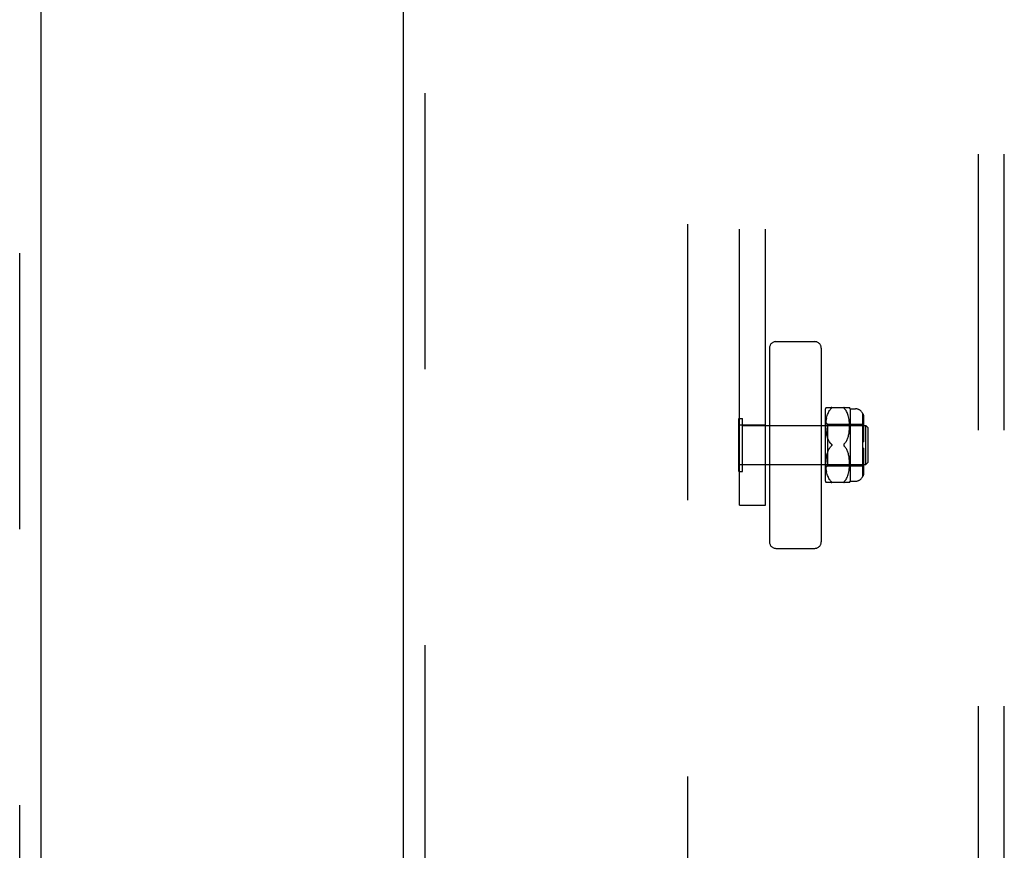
# Model space of a CAD drawing. Header units: inches. Extents: x 0 to 243, y 0 to 157.
# Tile 33 of 69: x 125.63 to 130.39, y 48.79 to 52.81. Entities that reach past the tile are written whole.
import ezdxf

# ---------------------------------------------------------------- set-up
doc = ezdxf.new("R2010")
doc.units = ezdxf.units.IN
doc.header["$LTSCALE"] = 13.357143
doc.header["$MEASUREMENT"] = 0
doc.linetypes.add('HIDDEN', pattern=[0.2, 0.1, -0.1])
for name, color, linetype in [('DEFAULT_2', 8, 'HIDDEN'), ('DOOR_2_ASSEMBLY', 7, 'CONTINUOUS'), ('MAIN_DOOR_ASSEMBLY', 7, 'CONTINUOUS'), ('SUBPANELS', 7, 'CONTINUOUS')]:
    doc.layers.add(name, color=color, linetype=linetype)

msp = doc.modelspace()

# ---------------------------------------------------------------- linework, layer by layer
at = {"layer": 'DEFAULT_2', "color": 8, "linetype": 'HIDDEN'}
for p, q in [((128.8595, 91.8929), (128.8595, 18.9229)), ((129.1105, 50.4613), (129.1105, 56.6503)), ((129.2355, 50.4613), (129.2355, 56.6503)), ((129.2555, 51.2218), (129.2555, 50.2842)), ((129.2867, 51.253), (129.4743, 51.253)), ((129.5055, 51.2218), (129.5055, 50.2842)), ((129.5286, 50.9348), (129.6424, 50.9348)), ((129.5255, 50.578), (129.5255, 50.928)), ((129.5318, 50.8826), (129.5332, 50.8892)), ((129.5332, 50.889), (129.5348, 50.8952)), ((129.5347, 50.895), (129.5365, 50.9008)), ((129.5365, 50.9007), (129.5385, 50.9061)), ((129.5384, 50.906), (129.5407, 50.9109)), ((129.5406, 50.9109), (129.543, 50.9154)), ((129.543, 50.9154), (129.5456, 50.9196)), ((129.5455, 50.9196), (129.5483, 50.9234)), ((129.5511, 50.9268), (129.5541, 50.9298)), ((129.5563, 50.9322), (129.5558, 50.9316)), ((129.6162, 50.9305), (129.6168, 50.9298)), ((129.6168, 50.9298), (129.6198, 50.9268)), ((129.6227, 50.9234), (129.6198, 50.9268)), ((129.6254, 50.9196), (129.6226, 50.9234)), ((129.6279, 50.9154), (129.6254, 50.9196)), ((129.6303, 50.9109), (129.6279, 50.9155)), ((129.6325, 50.906), (129.6303, 50.911)), ((129.6344, 50.9008), (129.6324, 50.9061)), ((129.6362, 50.8951), (129.6344, 50.9009)), ((129.6378, 50.8891), (129.6362, 50.8953)), ((129.6391, 50.8827), (129.6377, 50.8893)), ((129.6455, 50.928), (129.6705, 50.928)), ((129.6455, 50.928), (129.6455, 50.578)), ((129.7055, 50.9073), (129.7055, 50.5986)), ((129.7105, 50.8871), (129.7105, 50.8495)), ((129.1065, 50.881), (129.1245, 50.881)), ((129.1065, 50.625), (129.1065, 50.881)), ((129.2355, 50.8495), (129.1105, 50.8495)), ((129.1245, 50.625), (129.1245, 50.881)), ((129.1245, 50.847), (129.7215, 50.847)), ((129.2555, 50.848), (129.5055, 50.848)), ((129.5255, 50.863), (129.5355, 50.853)), ((129.5286, 50.8469), (129.5288, 50.8544)), ((129.5286, 50.8398), (129.5286, 50.8471)), ((129.5288, 50.833), (129.5286, 50.84)), ((129.5288, 50.8541), (129.5292, 50.8617)), ((129.5292, 50.8615), (129.5299, 50.869)), ((129.5298, 50.8688), (129.5307, 50.8761)), ((129.5307, 50.8758), (129.5319, 50.8828)), ((129.5355, 50.853), (129.7055, 50.853)), ((129.5355, 50.853), (129.5355, 50.653)), ((129.6402, 50.876), (129.6391, 50.8829)), ((129.6411, 50.869), (129.6402, 50.8762)), ((129.6417, 50.8618), (129.6411, 50.8692)), ((129.6422, 50.8545), (129.6417, 50.862)), ((129.6423, 50.8473), (129.6421, 50.8547)), ((129.6422, 50.8335), (129.6423, 50.8404)), ((129.6423, 50.8402), (129.6423, 50.8475)), ((129.7055, 50.8745), (129.7105, 50.8745)), ((129.7055, 50.8495), (129.7105, 50.8495)), ((129.7315, 50.837), (129.7215, 50.847)), ((129.7215, 50.8442), (129.7215, 50.847)), ((129.7215, 50.659), (129.7215, 50.847)), ((129.5292, 50.8265), (129.5288, 50.8332)), ((129.5297, 50.8204), (129.5292, 50.8267)), ((129.5303, 50.8146), (129.5297, 50.8206)), ((129.5311, 50.8093), (129.5303, 50.8148)), ((129.532, 50.8042), (129.5311, 50.8094)), ((129.533, 50.7995), (129.532, 50.8043)), ((129.5341, 50.7951), (129.533, 50.7996)), ((129.5353, 50.7908), (129.5341, 50.7951)), ((129.6358, 50.7912), (129.637, 50.7955)), ((129.637, 50.7955), (129.6381, 50.8)), ((129.6381, 50.7999), (129.639, 50.8047)), ((129.639, 50.8047), (129.6399, 50.8098)), ((129.6399, 50.8097), (129.6407, 50.8152)), ((129.6407, 50.8151), (129.6413, 50.821)), ((129.6413, 50.8209), (129.6418, 50.8271)), ((129.6418, 50.827), (129.6422, 50.8336)), ((129.7055, 50.8283), (129.7105, 50.8283)), ((129.7105, 50.8372), (129.7105, 50.768)), ((129.7315, 50.837), (129.7315, 50.669)), ((129.5366, 50.7868), (129.5353, 50.7909)), ((129.5415, 50.7752), (129.5436, 50.7714)), ((129.5561, 50.7555), (129.5557, 50.7562)), ((129.5557, 50.7498), (129.5561, 50.7504)), ((129.5568, 50.753), (129.5567, 50.7536)), ((129.5567, 50.7523), (129.5568, 50.753)), ((129.6157, 50.7568), (129.6153, 50.7562)), ((129.6198, 50.7449), (129.6168, 50.748)), ((129.6251, 50.7678), (129.6275, 50.7715)), ((129.6274, 50.7715), (129.6295, 50.7753)), ((129.6295, 50.7753), (129.6314, 50.7792)), ((129.6314, 50.7792), (129.633, 50.7831)), ((129.633, 50.7831), (129.6345, 50.7871)), ((129.6345, 50.7871), (129.6358, 50.7912)), ((129.7055, 50.768), (129.7105, 50.768)), ((129.5303, 50.6912), (129.5311, 50.6967)), ((129.5311, 50.6966), (129.532, 50.7017)), ((129.532, 50.7016), (129.533, 50.7064)), ((129.533, 50.7064), (129.5341, 50.7109)), ((129.5341, 50.7108), (129.5353, 50.7151)), ((129.538, 50.7231), (129.5397, 50.727)), ((129.6252, 50.7381), (129.6226, 50.7416)), ((129.6275, 50.7344), (129.6251, 50.7381)), ((129.6295, 50.7306), (129.6274, 50.7344)), ((129.6314, 50.7267), (129.6295, 50.7306)), ((129.633, 50.7228), (129.6314, 50.7268)), ((129.6345, 50.7188), (129.633, 50.7229)), ((129.6358, 50.7147), (129.6345, 50.7189)), ((129.637, 50.7104), (129.6358, 50.7148)), ((129.6381, 50.7059), (129.637, 50.7105)), ((129.639, 50.7012), (129.6381, 50.706)), ((129.6399, 50.6961), (129.639, 50.7013)), ((129.7105, 50.738), (129.7055, 50.738)), ((129.7105, 50.738), (129.7105, 50.6687)), ((129.2355, 50.6565), (129.1105, 50.6565)), ((129.1245, 50.659), (129.7215, 50.659)), ((129.2555, 50.658), (129.5055, 50.658)), ((129.5255, 50.643), (129.5355, 50.653)), ((129.5286, 50.6659), (129.5288, 50.6729)), ((129.5286, 50.6588), (129.5286, 50.6661)), ((129.5288, 50.6516), (129.5286, 50.6591)), ((129.5288, 50.6727), (129.5292, 50.6794)), ((129.5292, 50.6442), (129.5288, 50.6518)), ((129.5292, 50.6792), (129.5297, 50.6855)), ((129.5297, 50.6854), (129.5303, 50.6913)), ((129.5355, 50.653), (129.7055, 50.653)), ((129.6407, 50.6907), (129.6399, 50.6962)), ((129.6413, 50.6849), (129.6407, 50.6908)), ((129.6418, 50.6788), (129.6413, 50.685)), ((129.6417, 50.644), (129.6422, 50.6515)), ((129.6422, 50.6723), (129.6418, 50.6789)), ((129.6421, 50.6513), (129.6423, 50.6587)), ((129.6423, 50.6655), (129.6422, 50.6725)), ((129.6423, 50.6585), (129.6423, 50.6657)), ((129.7055, 50.6776), (129.7105, 50.6776)), ((129.7055, 50.6564), (129.7105, 50.6564)), ((129.7105, 50.6564), (129.7105, 50.6188)), ((129.7315, 50.669), (129.7215, 50.659)), ((129.1065, 50.625), (129.1245, 50.625)), ((129.5299, 50.6369), (129.5292, 50.6445)), ((129.5307, 50.6299), (129.5298, 50.6372)), ((129.5319, 50.6231), (129.5307, 50.6301)), ((129.5332, 50.6167), (129.5318, 50.6233)), ((129.5348, 50.6107), (129.5332, 50.6169)), ((129.5365, 50.6051), (129.5347, 50.6109)), ((129.5385, 50.5999), (129.5365, 50.6052)), ((129.6324, 50.5998), (129.6344, 50.6052)), ((129.6344, 50.605), (129.6362, 50.6108)), ((129.6362, 50.6106), (129.6378, 50.6168)), ((129.6377, 50.6166), (129.6391, 50.6232)), ((129.6391, 50.623), (129.6402, 50.63)), ((129.6402, 50.6297), (129.6411, 50.637)), ((129.6411, 50.6367), (129.6417, 50.6442)), ((129.7055, 50.6314), (129.7105, 50.6314)), ((129.6424, 50.5711), (129.5286, 50.5711)), ((129.5407, 50.595), (129.5384, 50.6)), ((129.543, 50.5905), (129.5406, 50.5951)), ((129.5456, 50.5863), (129.543, 50.5906)), ((129.5483, 50.5826), (129.5455, 50.5864)), ((129.5511, 50.5791), (129.5483, 50.5826)), ((129.5511, 50.5791), (129.5541, 50.5761)), ((129.5554, 50.5749), (129.5559, 50.5743)), ((129.6168, 50.5761), (129.6198, 50.5791)), ((129.6226, 50.5825), (129.6254, 50.5863)), ((129.6254, 50.5863), (129.6279, 50.5905)), ((129.6279, 50.5904), (129.6303, 50.595)), ((129.6303, 50.5949), (129.6325, 50.5999)), ((129.6455, 50.578), (129.6705, 50.578)), ((129.1105, 50.4613), (129.2355, 50.4613)), ((129.2867, 50.253), (129.4743, 50.253))]:
    msp.add_line(p, q, dxfattribs=at)
for points in [[(129.5563, 50.9322), (129.5565, 50.9327), (129.5567, 50.9331), (129.5568, 50.9335), (129.5567, 50.9339), (129.5565, 50.9342), (129.5562, 50.9344), (129.5558, 50.9346), (129.5554, 50.9347), (129.5548, 50.9348), (129.5541, 50.9348)], [(129.5554, 50.9347), (129.5559, 50.9346), (129.5563, 50.9344), (129.5565, 50.9341), (129.5567, 50.9338), (129.5568, 50.9335), (129.5567, 50.9331), (129.5565, 50.9326), (129.5562, 50.9321)], [(129.6168, 50.9348), (129.6161, 50.9348), (129.6156, 50.9347), (129.6151, 50.9346), (129.6147, 50.9344), (129.6144, 50.9341), (129.6142, 50.9338), (129.6142, 50.9335), (129.6142, 50.9331), (129.6144, 50.9326), (129.6147, 50.9321), (129.6151, 50.9316), (129.6156, 50.9311)], [(129.6162, 50.9305), (129.6156, 50.9311), (129.6151, 50.9317), (129.6147, 50.9322), (129.6144, 50.9327), (129.6142, 50.9331), (129.6142, 50.9335), (129.6142, 50.9339), (129.6144, 50.9342), (129.6147, 50.9344), (129.6151, 50.9346), (129.6156, 50.9347), (129.6162, 50.9348)], [(129.5541, 50.9298), (129.5511, 50.9268), (129.5483, 50.9234)], [(129.5541, 50.9298), (129.5548, 50.9305), (129.5554, 50.9311), (129.5559, 50.9316)], [(129.7055, 50.9066), (129.7066, 50.9044), (129.7076, 50.9022), (129.7085, 50.8997), (129.7092, 50.8972), (129.7098, 50.8947), (129.7102, 50.8921), (129.7104, 50.8896), (129.7105, 50.8871)], [(129.7105, 50.8871), (129.7104, 50.8891), (129.7103, 50.8911), (129.71, 50.8931), (129.7097, 50.8952), (129.7092, 50.8972), (129.7086, 50.8992), (129.708, 50.9012), (129.7072, 50.9031), (129.7064, 50.9049), (129.7055, 50.9066)], [(129.7092, 50.8656), (129.7085, 50.8674), (129.7076, 50.8691), (129.7066, 50.8707), (129.7055, 50.8722)], [(129.7097, 50.8429), (129.7092, 50.8444), (129.7086, 50.8458), (129.708, 50.8472), (129.7072, 50.8485), (129.7064, 50.8498), (129.7055, 50.851)], [(129.7092, 50.8656), (129.7098, 50.8638), (129.7102, 50.862), (129.7104, 50.8602), (129.7105, 50.8584)], [(129.7097, 50.8429), (129.71, 50.8415), (129.7103, 50.84), (129.7104, 50.8386), (129.7105, 50.8372)], [(129.5366, 50.7868), (129.538, 50.7828), (129.5397, 50.779)], [(129.5541, 50.758), (129.5511, 50.761), (129.5484, 50.7643), (129.5459, 50.7678), (129.5436, 50.7714), (129.5415, 50.7751), (129.5397, 50.779), (129.538, 50.7828)], [(129.5415, 50.7308), (129.5436, 50.7345), (129.5458, 50.7382), (129.5484, 50.7416), (129.5511, 50.7449), (129.5541, 50.748)], [(129.5484, 50.7643), (129.5511, 50.761), (129.5541, 50.758)], [(129.5541, 50.758), (129.5547, 50.7574), (129.5552, 50.7568), (129.5557, 50.7562), (129.5561, 50.7555), (129.5564, 50.7549), (129.5566, 50.7543), (129.5567, 50.7536)], [(129.5552, 50.7568), (129.5547, 50.7574), (129.5541, 50.758)], [(129.5541, 50.748), (129.5547, 50.7486), (129.5552, 50.7491)], [(129.5567, 50.7523), (129.5566, 50.7517), (129.5564, 50.751), (129.5561, 50.7504), (129.5557, 50.7498), (129.5552, 50.7491), (129.5547, 50.7486)], [(129.6149, 50.7555), (129.6146, 50.7549), (129.6144, 50.7543), (129.6142, 50.7536), (129.6142, 50.753)], [(129.6142, 50.753), (129.6142, 50.7523), (129.6144, 50.7517), (129.6146, 50.751), (129.6149, 50.7504), (129.6153, 50.7498), (129.6157, 50.7491), (129.6162, 50.7486), (129.6168, 50.748)], [(129.6149, 50.7555), (129.6153, 50.7562), (129.6157, 50.7568), (129.6162, 50.7574), (129.6168, 50.758)], [(129.6168, 50.748), (129.6162, 50.7486), (129.6157, 50.7491), (129.6153, 50.7498), (129.6149, 50.7504)], [(129.6252, 50.7679), (129.6226, 50.7644), (129.6198, 50.7611), (129.6168, 50.758)], [(129.6168, 50.748), (129.6198, 50.7449), (129.6226, 50.7416)], [(129.5484, 50.7416), (129.5459, 50.7382), (129.5436, 50.7345), (129.5415, 50.7308), (129.5397, 50.727), (129.538, 50.7231), (129.5366, 50.7191), (129.5353, 50.7151)], [(129.7105, 50.6687), (129.7104, 50.667), (129.7102, 50.6652), (129.7098, 50.6634), (129.7092, 50.6616), (129.7085, 50.6598), (129.7076, 50.6581), (129.7066, 50.6565), (129.7055, 50.6549)], [(129.7105, 50.6475), (129.7104, 50.6461), (129.7103, 50.6447), (129.71, 50.6433), (129.7097, 50.6418), (129.7092, 50.6404), (129.7086, 50.639), (129.708, 50.6376), (129.7072, 50.6362), (129.7064, 50.635), (129.7055, 50.6337)], [(129.7105, 50.6188), (129.7104, 50.6164), (129.7102, 50.6139), (129.7098, 50.6113), (129.7092, 50.6087), (129.7085, 50.6062), (129.7076, 50.6038), (129.7066, 50.6015), (129.7055, 50.5993)], [(129.7055, 50.5993), (129.7064, 50.6011), (129.7072, 50.6029), (129.708, 50.6048), (129.7086, 50.6067), (129.7092, 50.6087), (129.7097, 50.6108), (129.71, 50.6128), (129.7103, 50.6148), (129.7104, 50.6168), (129.7105, 50.6188)], [(129.5554, 50.5749), (129.5548, 50.5755), (129.5541, 50.5761)], [(129.5541, 50.5711), (129.5548, 50.5711), (129.5554, 50.5712), (129.5559, 50.5714), (129.5563, 50.5716), (129.5565, 50.5718), (129.5567, 50.5721), (129.5568, 50.5725), (129.5567, 50.5729), (129.5565, 50.5733), (129.5562, 50.5738)], [(129.5558, 50.5743), (129.5563, 50.5738), (129.5565, 50.5733), (129.5567, 50.5728), (129.5568, 50.5724), (129.5567, 50.5721), (129.5565, 50.5718), (129.5562, 50.5715), (129.5558, 50.5714), (129.5554, 50.5712)], [(129.6168, 50.5761), (129.6161, 50.5755), (129.6156, 50.5749), (129.6151, 50.5743), (129.6147, 50.5738), (129.6144, 50.5733), (129.6142, 50.5728), (129.6142, 50.5724), (129.6142, 50.5721), (129.6144, 50.5718), (129.6147, 50.5715), (129.6151, 50.5713), (129.6156, 50.5712), (129.6162, 50.5711), (129.6168, 50.5711)], [(129.6161, 50.5711), (129.6156, 50.5712), (129.6151, 50.5714), (129.6147, 50.5716), (129.6144, 50.5718), (129.6142, 50.5721), (129.6142, 50.5725), (129.6142, 50.5729), (129.6144, 50.5733), (129.6147, 50.5738), (129.6151, 50.5743), (129.6156, 50.5749)], [(129.6227, 50.5825), (129.6198, 50.5791), (129.6168, 50.5761)]]:
    msp.add_lwpolyline(points, dxfattribs=at)
for centre, radius, start, end in [((129.2867, 51.2218), 0.0312, 90, 180), ((129.4743, 51.2218), 0.0312, 0, 90), ((129.5818, 50.9066), 0.0603, 151.9212, 159.2516), ((129.5891, 50.9066), 0.0603, 20.7484, 28.0821), ((129.6705, 50.888), 0.04, 28.955, 90), ((129.5818, 50.5993), 0.0603, 200.7484, 208.0788), ((129.5891, 50.5993), 0.0603, 331.9179, 339.2516), ((129.6705, 50.618), 0.04, 270, 331.045), ((129.2867, 50.2842), 0.0312, 180, 270), ((129.4743, 50.2842), 0.0312, 270, 360)]:
    msp.add_arc(centre, radius, start, end, dxfattribs=at)
at = {"layer": 'DOOR_2_ASSEMBLY', "color": 8, "linetype": 'HIDDEN'}
msp.add_line((125.6305, 45.0029), (125.6305, 65.8129), dxfattribs=at)
at = {"layer": 'DOOR_2_ASSEMBLY', "color": 3, "linetype": 'Continuous'}
msp.add_line((125.7345, 45.1579), (125.7345, 65.6579), dxfattribs=at)
at = {"layer": 'MAIN_DOOR_ASSEMBLY', "color": 8, "linetype": 'HIDDEN'}
msp.add_line((127.5885, 65.8129), (127.5885, 45.0029), dxfattribs=at)
at = {"layer": 'MAIN_DOOR_ASSEMBLY', "color": 3, "linetype": 'Continuous'}
msp.add_line((127.4845, 65.6579), (127.4845, 45.1579), dxfattribs=at)
at = {"layer": 'SUBPANELS', "color": 8, "linetype": 'HIDDEN'}
for p, q in [((130.2657, 21.4391), (130.2657, 89.3766)), ((130.3907, 21.4391), (130.3907, 89.3766))]:
    msp.add_line(p, q, dxfattribs=at)

doc.saveas('drawing.dxf')
